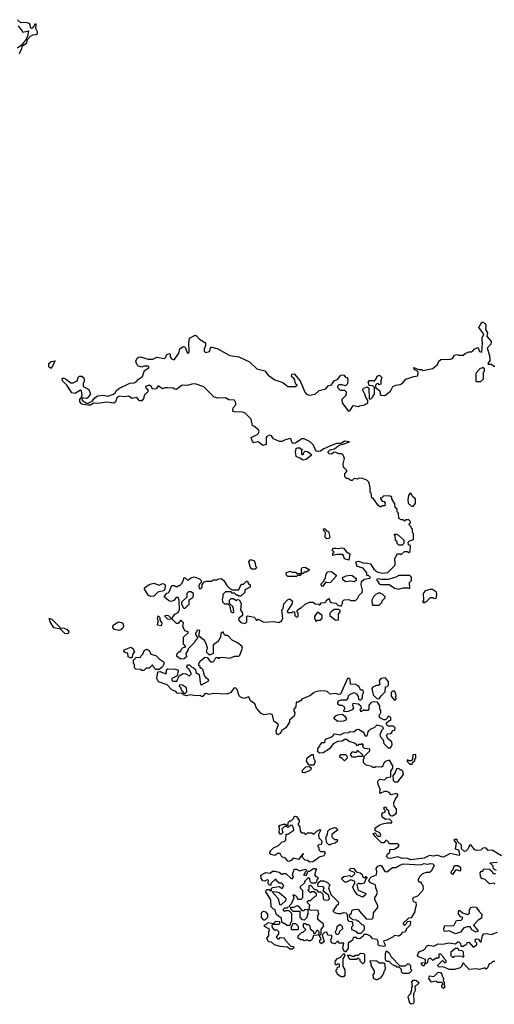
# Model space of a CAD drawing. Extents: x 2380107 to 2585170, y 384273 to 546161.
# Tile 92 of 256: x 2448116 to 2452470, y 477348 to 486378. Entities that reach past the tile are written whole.
import ezdxf

# ---------------------------------------------------------------- set-up
doc = ezdxf.new("R2010")
doc.units = 0

msp = doc.modelspace()

# ---------------------------------------------------------------- linework, layer by layer
at = {"layer": '0CON05XD'}
for points in [[(2448112.7, 486067.3), (2448136.4, 486113.6), (2448140.8, 486139.2), (2448182.5, 486165), (2448186.7, 486195), (2448214.3, 486225.7), (2448235, 486239.2), (2448265, 486242.5), (2448278.3, 486251.7), (2448280, 486265), (2448264.2, 486295.8), (2448267.5, 486335), (2448253.3, 486335), (2448238, 486305), (2448225, 486298), (2448216.2, 486305), (2448212.3, 486332.3), (2448205, 486341.2), (2448170.7, 486350.7), (2448125, 486350), (2448095, 486377.5)], [(2448102.5, 486322.5), (2448145, 486263.3), (2448196.7, 486275), (2448187.1, 486222.9), (2448169.2, 486190.8), (2448129.4, 486140.6), (2448096, 486115)], [(2451223, 481413), (2451275, 481393.3), (2451295, 481396.2), (2451335, 481387.5), (2451365, 481337.5), (2451395, 481313.3), (2451445, 481301.2), (2451491.7, 481308.3), (2451555, 481370), (2451560, 481385), (2451557.5, 481435), (2451581.7, 481478.3), (2451605, 481480), (2451615, 481472.5), (2451645, 481500), (2451675, 481500), (2451685, 481490), (2451698.3, 481501.7), (2451700, 481555), (2451681.7, 481561.7), (2451680, 481585), (2451691.7, 481598.3), (2451728.3, 481611.7), (2451730, 481665), (2451720, 481675), (2451720, 481705), (2451711.7, 481711.7), (2451708.3, 481728.3), (2451690, 481745), (2451691.7, 481758.3), (2451700, 481765), (2451698.3, 481778.3), (2451685, 481790), (2451655, 481790), (2451645, 481780), (2451635, 481790), (2451615, 481790), (2451593.3, 481803.3), (2451591.7, 481851.7), (2451580, 481865), (2451578.3, 481888.3), (2451560, 481905), (2451557, 481937), (2451530, 481985), (2451528.3, 481998.3), (2451515, 482007.5), (2451455, 482010), (2451438.3, 481991.7), (2451421.7, 481988.3), (2451441.7, 481961.7), (2451458.3, 481958.3), (2451470, 481945), (2451465, 481920), (2451445, 481920), (2451425, 481907.5), (2451405, 481922.5), (2451358.3, 481988.3), (2451345, 481990), (2451340, 482035), (2451330, 482045), (2451332.5, 482085), (2451326.4, 482116.4), (2451320, 482135), (2451300, 482155), (2451255, 482172.5), (2451225, 482170), (2451215, 482162.5), (2451185, 482170), (2451167, 482153), (2451155, 482152.5), (2451125, 482170), (2451115, 482170), (2451100, 482185), (2451098.3, 482211.7), (2451117.5, 482235), (2451117.5, 482245), (2451087.5, 482275), (2451083.3, 482305), (2451096.7, 482355), (2451082.5, 482385), (2451070, 482395), (2451045, 482397.5), (2451013, 482413), (2450995, 482410), (2450975, 482393.3), (2450955, 482396.2), (2450946.2, 482405), (2450946.2, 482415), (2450965, 482433.8), (2451005, 482443.3), (2451034.2, 482465.8), (2451055, 482480), (2451083.8, 482483.8), (2451140, 482505), (2451095, 482513.8), (2451065, 482490), (2451025, 482490), (2450982.7, 482477.3), (2450905, 482442.5), (2450875, 482421.2), (2450846.4, 482416.4), (2450833.9, 482423.9), (2450810, 482475), (2450780, 482505), (2450725, 482532.5), (2450705, 482532.5), (2450685, 482522.5), (2450647, 482493), (2450625, 482492.5), (2450613, 482503), (2450605, 482530), (2450595, 482537.5), (2450545, 482522.5), (2450521.7, 482508.3), (2450498.3, 482508.3), (2450445, 482532.5), (2450425, 482560), (2450405, 482567.5), (2450383.6, 482556.4), (2450377.5, 482545), (2450378.3, 482481.7), (2450345, 482472.5), (2450305, 482507.5), (2450265, 482497.5), (2450247.5, 482515), (2450240, 482545), (2450295, 482572.5), (2450307.5, 482585), (2450312.5, 482605), (2450306.4, 482616.4), (2450265, 482650), (2450250, 482655), (2450240, 482715), (2450185, 482770), (2450151.7, 482781.7), (2450095, 482777.5), (2450070, 482785), (2450073, 482817), (2450100, 482845), (2450097.5, 482865), (2450085, 482887.5), (2450035, 482890), (2450005, 482910), (2449935, 482906.7), (2449900, 482915), (2449805, 483010), (2449725, 483037.5), (2449695, 483036.7), (2449655, 483023.3), (2449605, 483027.5), (2449555, 482987.5), (2449538.3, 482988.3), (2449525, 483000), (2449471.7, 483001.7), (2449448.3, 483001.7), (2449425, 482992.5), (2449385, 483020), (2449368.3, 482991.7), (2449335, 482990), (2449325, 483010), (2449306.4, 483026.4), (2449270, 483015), (2449271.7, 483001.7), (2449290, 482985), (2449290, 482965), (2449261.7, 482938.3), (2449252.5, 482905), (2449235, 482882.5), (2449215, 482882.5), (2449191.7, 482911.7), (2449145, 482902.5), (2449116.2, 482926.2), (2449075, 482920), (2449034.3, 482925.7), (2449008.8, 482915), (2448996.1, 482873.9), (2448979.3, 482860.7), (2448915, 482868.8), (2448832.7, 482857.3), (2448795, 482860.8), (2448765, 482844), (2448745, 482842.5), (2448695, 482848), (2448682, 482855), (2448668.8, 482875), (2448667.5, 482895), (2448683.8, 482916.2), (2448689.2, 482935), (2448684, 482974), (2448675, 482978.8), (2448625, 482950.8), (2448595, 482956.2), (2448547.1, 483027.1), (2448508.8, 483065), (2448505, 483090), (2448525, 483088.8), (2448545, 483078.8), (2448585, 483048.8), (2448605, 483048.8), (2448642.5, 483065), (2448656.4, 483103.6), (2448665, 483110), (2448685, 483110), (2448705, 483092.5), (2448710, 483065), (2448698.8, 483045), (2448696.7, 483015), (2448750, 482985), (2448765.8, 482945), (2448735, 482907.5), (2448725, 482903.8), (2448690.7, 482909.3), (2448686.7, 482895), (2448692.5, 482885), (2448730, 482860), (2448745, 482861.2), (2448781.4, 482878.6), (2448807.9, 482912.1), (2448833.2, 482926.8), (2448884.2, 482935.8), (2448925, 482925.7), (2448976.9, 482943.1), (2448991.2, 482955), (2449000, 482975), (2449025.8, 482994.2), (2449125, 483043.8), (2449165, 483046), (2449183, 483057), (2449205, 483080.8), (2449241.2, 483105), (2449260.7, 483159.3), (2449300, 483185), (2449300, 483195), (2449291.7, 483201.7), (2449255, 483200), (2449235, 483190), (2449205, 483200), (2449190, 483215), (2449182.5, 483245), (2449193.3, 483275), (2449205, 483283.3), (2449225, 483286.2), (2449295, 483263.3), (2449336.1, 483263.9), (2449375, 483283.3), (2449445, 483270), (2449457, 483283), (2449462.5, 483305), (2449485, 483317.5), (2449495, 483310), (2449497.5, 483285), (2449507, 483267), (2449525, 483260), (2449535, 483262.5), (2449575, 483320), (2449585, 483360), (2449615, 483380), (2449628.3, 483378.3), (2449638.3, 483368.3), (2449653, 483323), (2449665, 483320), (2449670, 483335), (2449667.5, 483415), (2449673, 483457), (2449718.3, 483481.7), (2449735, 483482.5), (2449765, 483447.5), (2449820, 483415), (2449821.7, 483388.3), (2449807.5, 483355), (2449808.3, 483338.3), (2449820, 483325), (2449856.1, 483333.9), (2449870, 483375), (2449883, 483373), (2449935, 483358.8), (2450045, 483296.7), (2450125, 483286.7), (2450225, 483241.2), (2450290, 483175), (2450365, 483157.5), (2450395, 483118.8), (2450425, 483096.2), (2450457.5, 483075), (2450531.3, 483051.3), (2450575, 483014), (2450645, 483012.5), (2450660, 483025), (2450650, 483035), (2450632.5, 483085), (2450610, 483105), (2450611.7, 483128.3), (2450635, 483130), (2450687.5, 483065), (2450731.7, 482961.7), (2450747.5, 482945), (2450773.6, 482933.6), (2450825, 482943.3), (2450864, 482976), (2450925, 482992.5), (2450945, 483020), (2450975, 483030), (2451000, 483065), (2451035, 483080), (2451061.7, 483118.3), (2451085, 483120), (2451105, 483100), (2451116.4, 483096.4), (2451125, 483080), (2451121.7, 483038.3), (2451105, 483020), (2451075, 483030), (2451045, 483030), (2451031.7, 483018.3), (2451030, 483005), (2451055, 482980), (2451095, 482980), (2451110, 482965), (2451108.3, 482931.7), (2451072.5, 482895), (2451073.8, 482865), (2451125, 482792.5), (2451135, 482787.5), (2451147, 482793), (2451175, 482840), (2451225, 482830), (2451233, 482837), (2451280, 482845), (2451310, 482865), (2451310, 482885), (2451290, 482915), (2451282.5, 482945), (2451260, 482985), (2451273, 482997), (2451305, 483010), (2451318.3, 482998.3), (2451321.7, 482901.7), (2451338.3, 482901.7), (2451358.3, 482921.7), (2451360, 482935), (2451370, 482945), (2451370, 483005), (2451355, 483020), (2451321.7, 483021.7), (2451312.5, 483055), (2451325, 483070), (2451355, 483070), (2451368.3, 483061.7), (2451387, 483083), (2451395, 483110), (2451417, 483117), (2451437, 483097), (2451427.5, 483065), (2451430, 483035), (2451415, 483030), (2451405, 483040), (2451391.7, 483038.3), (2451380, 483025), (2451380, 483005), (2451420, 482975), (2451421.7, 482941.7), (2451433, 482933), (2451465, 482930), (2451518.3, 482971.7), (2451540, 483015), (2451565, 483027.5), (2451606.4, 483033.6), (2451625, 483042.5), (2451658.3, 483081.7), (2451733, 483107), (2451768.3, 483111.7), (2451770, 483145), (2451758.3, 483158.3), (2451735, 483170), (2451733, 483187), (2451775, 483170), (2451805, 483170), (2451815, 483160), (2451905, 483177.5), (2451950, 483215), (2451960, 483245), (2451978.3, 483261.7), (2452067, 483263), (2452085, 483270), (2452105, 483300), (2452125, 483307.5), (2452145, 483300), (2452185, 483300), (2452203, 483317), (2452235, 483332.5), (2452257, 483333), (2452276.4, 483343.6), (2452285, 483357.5), (2452315, 483370), (2452325, 483360), (2452334.1, 483334.1), (2452355, 483330), (2452361.4, 483415), (2452358, 483442), (2452359.2, 483460.8), (2452373.3, 483495), (2452328.8, 483555), (2452355, 483602.5), (2452365, 483603.3), (2452385, 483590), (2452392.5, 483575), (2452390, 483535), (2452407.5, 483505), (2452402.5, 483475), (2452440, 483425), (2452438.3, 483401.7), (2452403.3, 483365), (2452427, 483297), (2452430, 483265), (2452428.3, 483251.7), (2452410, 483225), (2452415, 483220), (2452445, 483220), (2452465, 483200), (2452475, 483200)], [(2448405, 483177.5), (2448384.2, 483195), (2448384, 483225), (2448405, 483243.3), (2448440, 483250), (2448405, 483177.5)], [(2452345, 483060), (2452370, 483085), (2452370, 483145), (2452380, 483155), (2452380, 483175), (2452365, 483190), (2452358.3, 483181.7), (2452341.7, 483178.3), (2452305, 483140), (2452300, 483125), (2452300, 483065), (2452305, 483060), (2452345, 483060)], [(2450715, 482337.5), (2450687, 482357), (2450650.7, 482370.7), (2450647.5, 482415), (2450653.6, 482446.4), (2450665, 482452.5), (2450685, 482450), (2450691.7, 482441.7), (2450708.3, 482438.3), (2450700, 482425), (2450700, 482395), (2450705, 482390), (2450715, 482390), (2450721.7, 482408.3), (2450735, 482420), (2450755, 482417.5), (2450787.5, 482395), (2450792.5, 482385), (2450745, 482344), (2450715, 482337.5)], [(2451725, 481912.5), (2451747, 481943), (2451747, 481983), (2451723.1, 482003.1), (2451705, 482036), (2451695, 482033.8), (2451684.2, 482015), (2451677.5, 481975), (2451680, 481945), (2451710, 481915), (2451725, 481912.5)], [(2450935, 481617.5), (2450922.5, 481625), (2450917.5, 481635), (2450920, 481675), (2450905, 481690), (2450901.7, 481708.3), (2450915, 481710), (2450931.7, 481691.7), (2450950, 481685), (2450960, 481635), (2450955, 481620), (2450935, 481617.5)], [(2451625, 481560), (2451595, 481560), (2451580, 481575), (2451578.3, 481588.3), (2451563, 481603), (2451560, 481645), (2451551.7, 481658.3), (2451571.7, 481658.3), (2451595, 481647.5), (2451640, 481605), (2451640, 481575), (2451625, 481560)], [(2451135, 481420), (2451095, 481432.5), (2451087.5, 481465), (2451075, 481473.3), (2451025, 481472.5), (2450990, 481465), (2450990, 481485), (2451000, 481495), (2450983, 481513), (2450985, 481520), (2450995, 481530), (2451015, 481532.5), (2451045, 481526.7), (2451065, 481533.3), (2451085, 481530), (2451115, 481497.5), (2451145, 481480), (2451135, 481420)], [(2451320, 479855), (2451335, 479872.5), (2451375, 479890), (2451395, 479910), (2451438.3, 479898.3), (2451448.3, 479888.3), (2451450, 479875), (2451435, 479860), (2451420, 479815), (2451425, 479800), (2451450, 479775), (2451455, 479740), (2451495, 479700), (2451518.3, 479701.7), (2451531.7, 479728.3), (2451530, 479755), (2451491.7, 479781.7), (2451480, 479815), (2451491.7, 479828.3), (2451517, 479833), (2451528.3, 479841.7), (2451535, 479860), (2451558.3, 479861.7), (2451560, 479885), (2451545, 479900), (2451495, 479900), (2451480, 479915), (2451481.7, 479928.3), (2451501.7, 479948.3), (2451520, 479955), (2451520, 479975), (2451507, 479987), (2451495, 479990), (2451490, 479975), (2451471.7, 479958.3), (2451455, 479957.5), (2451420, 479975), (2451412.5, 479995), (2451430, 480025), (2451430, 480045), (2451420, 480055), (2451420, 480085), (2451398.3, 480118.3), (2451365, 480122.5), (2451340, 480115), (2451318.3, 480091.7), (2451317.5, 480055), (2451308.3, 480041.7), (2451283, 480043), (2451275, 480050), (2451245, 480030), (2451240, 480055), (2451250, 480065), (2451248.3, 480078.3), (2451225, 480100), (2451173, 480107), (2451170, 480095), (2451177.5, 480065), (2451165, 480047.5), (2451125, 480032.5), (2451091.7, 480031.7), (2451090, 480045), (2451100, 480055), (2451097, 480077), (2451075, 480087.5), (2451048.3, 480088.3), (2451035, 480100), (2451033, 480117), (2451045, 480130), (2451065, 480140), (2451118.3, 480141.7), (2451130, 480155), (2451133, 480177), (2451147, 480193), (2451185, 480206.7), (2451206.4, 480196.4), (2451221.7, 480171.7), (2451225, 480150), (2451231.7, 480141.7), (2451245, 480140), (2451260, 480155), (2451260, 480185), (2451270, 480205), (2451268.3, 480228.3), (2451245, 480230), (2451225, 480270), (2451215, 480270), (2451201.7, 480281.7), (2451150, 480285), (2451147, 480327), (2451135, 480337.5), (2451122.5, 480335), (2451058.3, 480191.7), (2451045, 480190), (2451015, 480200), (2450965, 480192.5), (2450937, 480217), (2450920.7, 480220.7), (2450875, 480222.5), (2450830, 480215), (2450807, 480203), (2450785, 480180), (2450703, 480147), (2450695, 480130), (2450685, 480130), (2450675, 480120), (2450651.7, 480118.3), (2450650, 480075), (2450630, 480055), (2450630, 480035), (2450640, 480025), (2450635, 479990), (2450590, 479955), (2450590, 479935), (2450557.5, 479885), (2450520.7, 479859.3), (2450505, 479832.5), (2450485, 479820), (2450472.5, 479835), (2450470, 479855), (2450490, 479915), (2450447.5, 479945), (2450435, 480002.5), (2450415, 480011.2), (2450355, 480002.5), (2450330, 480015), (2450287.5, 480065), (2450273, 480103), (2450231.7, 480131.7), (2450218.3, 480168.3), (2450175, 480152.5), (2450140, 480165), (2450128.3, 480178.3), (2450110, 480235), (2450095, 480250), (2450081.7, 480248.3), (2450053, 480207), (2450015, 480192.5), (2449895, 480200), (2449855, 480190), (2449825, 480200), (2449813.6, 480196.4), (2449795, 480170), (2449785, 480170), (2449775, 480180), (2449725, 480177.5), (2449685, 480187.5), (2449645, 480177.5), (2449620, 480185), (2449605, 480200), (2449561.7, 480201.7), (2449548.3, 480218.3), (2449510.7, 480230.7), (2449468.3, 480278.3), (2449390, 480305), (2449372.5, 480335), (2449381.7, 480398.3), (2449405, 480400), (2449455, 480380), (2449461.7, 480388.3), (2449462.5, 480415), (2449475, 480423.3), (2449545, 480420.8), (2449563.3, 480415), (2449570, 480405), (2449559.7, 480360.3), (2449510, 480335), (2449511.7, 480321.7), (2449521.7, 480311.7), (2449558.3, 480311.7), (2449579.7, 480360.3), (2449615, 480382.5), (2449639.5, 480379.5), (2449675, 480360), (2449690, 480375), (2449690, 480385), (2449670, 480420), (2449655, 480430), (2449650, 480445), (2449655, 480460), (2449675, 480460), (2449691.7, 480441.7), (2449708.3, 480438.3), (2449728.3, 480418.3), (2449731.7, 480391.7), (2449763.3, 480373.3), (2449773.8, 480283.8), (2449785, 480277.5), (2449850, 480315), (2449847.5, 480325), (2449828.8, 480338.8), (2449810, 480365), (2449795, 480420), (2449785, 480430), (2449771.7, 480431.7), (2449770, 480445), (2449760, 480455), (2449760, 480475), (2449770, 480495), (2449815, 480532.5), (2449835, 480530), (2449865, 480490), (2449885, 480487.5), (2449898.3, 480491.7), (2449915, 480530), (2449935, 480530), (2449945, 480520), (2449952.5, 480527.5), (2449975, 480532.5), (2450045, 480522.5), (2450085, 480540), (2450125, 480540), (2450135, 480550), (2450160, 480615), (2450153.6, 480633.6), (2450113.6, 480663.6), (2450065, 480687.5), (2450025, 480730), (2450005, 480730), (2449990, 480745), (2449985, 480760), (2449975, 480760), (2449961.7, 480748.3), (2449957.5, 480715), (2449935, 480672.5), (2449890, 480645), (2449890, 480565), (2449867, 480553), (2449853, 480553), (2449828.3, 480578.3), (2449837.5, 480615), (2449827, 480657), (2449812.5, 480685), (2449760, 480725), (2449767, 480777), (2449745, 480780), (2449737, 480763), (2449728.3, 480751.7), (2449728.3, 480738.3), (2449750, 480705), (2449725, 480680), (2449720, 480665), (2449661.7, 480608.3), (2449658.3, 480591.7), (2449640, 480565), (2449646.4, 480533.6), (2449625, 480516.7), (2449595, 480512.5), (2449562.5, 480535), (2449557.5, 480545), (2449560, 480565), (2449575, 480580), (2449588.3, 480581.7), (2449601.7, 480608.3), (2449615, 480620), (2449640, 480625), (2449620, 480655), (2449620, 480715), (2449660, 480755), (2449660, 480765), (2449635, 480772.5), (2449623.3, 480785), (2449612.5, 480815), (2449617.5, 480847.5), (2449595, 480870), (2449568.3, 480841.7), (2449555, 480840), (2449518.3, 480878.3), (2449475, 480880), (2449450, 480905), (2449450, 480915), (2449475, 480917.5), (2449501.7, 480891.7), (2449515, 480890), (2449540, 480925), (2449568.3, 480941.7), (2449581.7, 480968.3), (2449580, 481055), (2449568.3, 481078.3), (2449551.7, 481078.3), (2449529.3, 481050.7), (2449505, 481043.3), (2449485, 481047.5), (2449440, 481085), (2449465, 481120), (2449478.3, 481121.7), (2449488.3, 481131.7), (2449511.7, 481188.3), (2449535, 481190), (2449545, 481180), (2449565, 481180), (2449575, 481190), (2449585, 481190), (2449610, 481215), (2449610, 481225), (2449620, 481235), (2449621.7, 481258.3), (2449635, 481260), (2449651.7, 481241.7), (2449665, 481240), (2449685, 481260), (2449715, 481267.5), (2449765, 481250), (2449780, 481235), (2449780, 481215), (2449765, 481200), (2449760, 481185), (2449761.7, 481161.7), (2449775, 481160), (2449790, 481175), (2449790, 481195), (2449805, 481220), (2449825, 481227.5), (2449875, 481230), (2449895, 481240), (2449925, 481240), (2449933, 481247), (2449965, 481252.5), (2449990, 481235), (2450015, 481190), (2450045, 481160), (2450065, 481150), (2450125, 481150), (2450140, 481185), (2450155, 481200), (2450168.3, 481201.7), (2450195, 481230), (2450205, 481230), (2450211.7, 481211.7), (2450230, 481195), (2450230, 481175), (2450181.7, 481148.3), (2450180, 481125), (2450145, 481090), (2450125, 481090), (2450115, 481100), (2450105, 481100), (2450085, 481120), (2450065, 481120), (2450055, 481130), (2450005, 481130), (2449980, 481105), (2449980, 481075), (2449972.5, 481065), (2449975, 481040), (2449995, 481020), (2450025, 481020), (2450040, 481005), (2450051.7, 480951.7), (2450061.7, 480941.7), (2450075, 480940), (2450080, 480945), (2450077, 480977), (2450070, 480995), (2450040, 481025), (2450040, 481055), (2450055, 481070), (2450075, 481070), (2450105, 481052.5), (2450115, 481060), (2450128.3, 481058.3), (2450147.5, 481025), (2450142.5, 480965), (2450160, 480935), (2450160, 480915), (2450125, 480890), (2450123, 480873), (2450145, 480850), (2450185, 480840), (2450200, 480855), (2450200, 480905), (2450205, 480910), (2450267, 480897), (2450280, 480885), (2450285, 480870), (2450295, 480870), (2450305, 480880), (2450357, 480853), (2450445, 480860), (2450495, 480850), (2450505, 480860), (2450515, 480860), (2450530, 480885), (2450520, 480965), (2450531.7, 480978.3), (2450538.3, 481021.7), (2450573.6, 481056.4), (2450595, 481067.5), (2450617.5, 481045), (2450611.7, 481018.3), (2450570, 480955), (2450570, 480945), (2450575, 480940), (2450615, 480940), (2450625, 480950), (2450638.3, 480948.3), (2450640, 480915), (2450655, 480900), (2450670, 480905), (2450670, 480935), (2450660, 480945), (2450661.7, 480958.3), (2450685, 480980), (2450695, 480980), (2450735, 481017.5), (2450773.6, 481036.4), (2450807, 481037), (2450825, 481020), (2450857, 481017), (2450865, 481010), (2450885, 481030), (2450918.3, 481031.7), (2450928.3, 481041.7), (2450930, 481055), (2450955, 481070), (2450960, 481045), (2450971.7, 481031.7), (2451017, 481027), (2451035, 481010), (2451065, 481000), (2451077, 481023), (2451078.3, 481041.7), (2451093, 481057), (2451135, 481060), (2451155, 481050), (2451195, 481050), (2451215, 481070), (2451230.7, 481099.3), (2451257.5, 481125), (2451260, 481145), (2451247.5, 481195), (2451253, 481227), (2451275, 481247.5), (2451330, 481255), (2451330, 481265), (2451315, 481280), (2451301.7, 481281.7), (2451300, 481305), (2451267.7, 481347.7), (2451211.7, 481361.7), (2451200, 481405), (2451223, 481413)], [(2450275, 481340), (2450245, 481340), (2450233, 481353), (2450217.5, 481405), (2450233, 481427), (2450265, 481417.5), (2450277, 481397), (2450280, 481365), (2450290, 481355), (2450275, 481340)], [(2450715, 481300), (2450700, 481300), (2450700, 481345), (2450710, 481355), (2450736.2, 481356.2), (2450770, 481335), (2450765, 481320), (2450755, 481320), (2450745, 481310), (2450725, 481310), (2450715, 481300)], [(2450655, 481270), (2450575, 481270), (2450563, 481283), (2450560, 481305), (2450595, 481320), (2450615, 481310), (2450645, 481310), (2450655, 481300), (2450700, 481300), (2450688.3, 481281.7), (2450665, 481280), (2450655, 481270)], [(2450895, 481180), (2450880, 481195), (2450880, 481205), (2450908.3, 481231.7), (2450910, 481245), (2450920, 481255), (2450923, 481287), (2450940, 481315), (2450975, 481317.5), (2451020, 481285), (2451020, 481275), (2450967.5, 481215), (2450945, 481212.5), (2450925, 481220), (2450895, 481180)], [(2451185, 481222.5), (2451155, 481227.5), (2451105, 481222.5), (2451080, 481245), (2451078.3, 481261.7), (2451111.7, 481278.3), (2451145, 481283.8), (2451165, 481280), (2451201.7, 481251.7), (2451202.5, 481235), (2451185, 481222.5)], [(2451595, 481156.7), (2451635, 481167.5), (2451675, 481167.5), (2451695, 481160), (2451692.5, 481215), (2451710, 481235), (2451710, 481265), (2451695, 481280), (2451595, 481280), (2451565, 481263.8), (2451495, 481242.5), (2451435, 481243.3), (2451405, 481250), (2451390, 481245), (2451412.5, 481205), (2451425, 481197.5), (2451505, 481196.7), (2451554.1, 481164.1), (2451595, 481156.7)], [(2449315, 481087.5), (2449296.7, 481096.7), (2449260, 481155), (2449261.7, 481168.3), (2449303, 481197), (2449345, 481210), (2449395, 481193.3), (2449425, 481207.5), (2449445, 481200), (2449450, 481195), (2449448.3, 481151.7), (2449435, 481140), (2449383, 481127), (2449345, 481092.5), (2449315, 481087.5)], [(2449635, 480980), (2449671.7, 481018.3), (2449671.7, 481058.3), (2449707, 481083), (2449710, 481115), (2449685, 481130), (2449665, 481130), (2449650, 481115), (2449648.3, 481081.7), (2449600, 481035), (2449600, 481015), (2449610, 481005), (2449611.7, 480991.7), (2449621.7, 480981.7), (2449635, 480980)], [(2451415, 481010), (2451438.3, 481031.7), (2451441.7, 481048.3), (2451470, 481075), (2451470, 481085), (2451445, 481110), (2451431.7, 481111.7), (2451425, 481120), (2451405, 481120), (2451383.6, 481106.4), (2451362.5, 481085), (2451347.5, 481055), (2451348.3, 481018.3), (2451355, 481010), (2451415, 481010)], [(2451825, 481030), (2451831.7, 481038.3), (2451845, 481040), (2451885, 481080), (2451905, 481080), (2451915, 481070), (2451936.4, 481073.6), (2451942.5, 481105), (2451938.3, 481128.3), (2451903, 481153), (2451877, 481153), (2451835, 481140), (2451817.5, 481115), (2451820, 481055), (2451812.5, 481042.5), (2451825, 481030)], [(2449415, 480820), (2449380, 480825), (2449383, 480847), (2449390, 480855), (2449380, 480885), (2449385, 480910), (2449400, 480895), (2449400, 480875), (2449420, 480845), (2449415, 480820)], [(2450835, 480860), (2450845, 480870), (2450875, 480870), (2450891.7, 480888.3), (2450890, 480915), (2450855, 480940), (2450845, 480940), (2450820, 480905), (2450820, 480885), (2450835, 480860)], [(2451035, 480870), (2451040, 480875), (2451040, 480925), (2451060, 480955), (2451045, 480970), (2451005, 480967.5), (2450980, 480955), (2450960, 480935), (2450962.5, 480915), (2451010, 480875), (2451035, 480870)], [(2448554.1, 480745.9), (2448528.7, 480748.7), (2448489.5, 480789.5), (2448429.5, 480799.5), (2448395, 480856.7), (2448387.5, 480885), (2448395, 480887.5), (2448415, 480877.1), (2448491.2, 480801.2), (2448525, 480797.1), (2448552, 480785), (2448566, 480765), (2448565, 480752.5), (2448554.1, 480745.9)], [(2449025, 480777.5), (2448985, 480785.8), (2448969.2, 480805), (2448974, 480825), (2449015, 480853.8), (2449026.1, 480856.1), (2449055, 480846.7), (2449063.9, 480833.9), (2449066.7, 480813.3), (2449061.2, 480798.8), (2449045, 480783.3), (2449025, 480777.5)], [(2449135, 480522.5), (2449110, 480535), (2449108.3, 480568.3), (2449085, 480570), (2449070, 480585), (2449075, 480600), (2449135, 480622.5), (2449155, 480612.5), (2449167.5, 480585), (2449150, 480555), (2449148.3, 480531.7), (2449135, 480522.5)], [(2449255, 480410), (2449235, 480410), (2449225, 480420), (2449181.7, 480421.7), (2449170, 480435), (2449170, 480465), (2449160, 480475), (2449160, 480505), (2449185, 480530), (2449228.3, 480531.7), (2449230, 480545), (2449245, 480560), (2449260, 480595), (2449285, 480605.8), (2449303.2, 480593.2), (2449317.7, 480557.7), (2449366.1, 480546.1), (2449396.7, 480515), (2449431.7, 480491.7), (2449437.5, 480485), (2449437, 480467), (2449426.4, 480443.6), (2449395, 480420), (2449365, 480420), (2449340, 480445), (2449335, 480460), (2449305, 480430), (2449275, 480430), (2449255, 480410)], [(2449635, 480200), (2449650, 480215), (2449645, 480250), (2449610, 480275), (2449581.7, 480278.3), (2449580, 480265), (2449588.3, 480258.3), (2449601.7, 480221.7), (2449621.7, 480201.7), (2449635, 480200)], [(2451415, 480150), (2451431.7, 480178.3), (2451470, 480215), (2451471.7, 480258.3), (2451488.3, 480261.7), (2451500, 480275), (2451500, 480305), (2451471.7, 480341.7), (2451430, 480335), (2451412.5, 480315), (2451418.3, 480281.7), (2451407, 480273), (2451385, 480272.5), (2451355, 480257.5), (2451347.5, 480245), (2451360, 480185), (2451391.7, 480151.7), (2451415, 480150)], [(2451565, 480140), (2451570, 480155), (2451560, 480165), (2451570, 480175), (2451567, 480197), (2451555, 480220), (2451535, 480220), (2451523, 480207), (2451523, 480173), (2451551.7, 480141.7), (2451565, 480140)], [(2451035, 479942.5), (2451000, 479965), (2451000, 479975), (2451015, 479992.5), (2451035, 480002.5), (2451075, 480010), (2451099.3, 479989.3), (2451112.5, 479965), (2451106.4, 479953.6), (2451085, 479943.3), (2451035, 479942.5)], [(2452535, 478711.2), (2452451.7, 478761.7), (2452415, 478760), (2452395, 478780), (2452385, 478782.5), (2452365, 478780), (2452345, 478762.5), (2452308.3, 478758.3), (2452290, 478765), (2452255, 478810), (2452241.7, 478808.3), (2452230, 478775), (2452208.3, 478751.7), (2452195, 478750), (2452170, 478775), (2452168.3, 478808.3), (2452131.7, 478841.7), (2452128.3, 478858.3), (2452105, 478860), (2452100, 478855), (2452120, 478825), (2452110, 478775), (2452140, 478765), (2452150, 478725), (2452146.4, 478713.6), (2452065, 478730), (2452005, 478698.8), (2451985, 478700), (2451945, 478716.7), (2451913, 478707), (2451875, 478712.5), (2451825, 478690), (2451705, 478674), (2451668.3, 478688.3), (2451625, 478684), (2451585, 478700), (2451515, 478686.7), (2451495, 478690), (2451480, 478705), (2451490, 478725), (2451510, 478745), (2451511.7, 478768.3), (2451555, 478770), (2451588.3, 478791.7), (2451598.3, 478808.3), (2451585, 478820), (2451505, 478820), (2451500, 478835), (2451485, 478850), (2451475, 478850), (2451455, 478830), (2451435, 478830), (2451375, 478890), (2451360, 478915), (2451375, 478920), (2451401.7, 478891.7), (2451425, 478890), (2451430, 478895), (2451419.3, 478919.3), (2451380, 478940), (2451372.5, 478955), (2451377.5, 478965), (2451415, 478992.5), (2451445, 479002.5), (2451485, 479012.5), (2451528.3, 479011.7), (2451530, 479025), (2451507.5, 479047.5), (2451475, 479042.5), (2451442.5, 479065), (2451438.3, 479091.7), (2451451.7, 479108.3), (2451468.3, 479111.7), (2451470, 479125), (2451460, 479135), (2451460, 479155), (2451475, 479160), (2451481.7, 479141.7), (2451500, 479125), (2451500, 479105), (2451515, 479080), (2451535, 479077.5), (2451566.4, 479093.6), (2451572.5, 479105), (2451571.7, 479141.7), (2451552.5, 479165), (2451547.5, 479195), (2451560, 479225), (2451587.5, 479265), (2451575, 479280), (2451525, 479270), (2451505, 479290), (2451485, 479300), (2451465, 479300), (2451431.7, 479288.3), (2451425, 479280), (2451420, 479285), (2451421.7, 479321.7), (2451403, 479363), (2451400, 479395), (2451418.3, 479411.7), (2451461.7, 479408.3), (2451485, 479427.5), (2451520, 479435), (2451520, 479485), (2451540, 479515), (2451540, 479535), (2451508.3, 479588.3), (2451470, 479575), (2451453, 479557), (2451447, 479533), (2451435, 479522.5), (2451382.5, 479527.5), (2451375, 479520), (2451355, 479520), (2451345, 479530), (2451295, 479540), (2451270, 479565), (2451270, 479595), (2451280, 479605), (2451270, 479615), (2451328.3, 479671.7), (2451328.3, 479688.3), (2451280, 479695), (2451261.7, 479711.7), (2451270, 479725), (2451255, 479740), (2451248.3, 479731.7), (2451225, 479730), (2451215, 479720), (2451195, 479740), (2451138.3, 479758.3), (2451115, 479777.5), (2451095, 479777.5), (2451075, 479760), (2451033, 479757), (2450991.7, 479738.3), (2450959.3, 479690.7), (2450900, 479655), (2450865, 479652.5), (2450850, 479665), (2450850, 479695), (2450870, 479715), (2450871.7, 479728.3), (2450891.7, 479748.3), (2450915, 479750), (2450921.7, 479778.3), (2450986.4, 479803.6), (2451005, 479830), (2451055, 479820), (2451093, 479837), (2451135, 479840), (2451145, 479850), (2451181.7, 479848.3), (2451205, 479867.5), (2451225, 479872.5), (2451259.3, 479849.3), (2451280, 479825), (2451281.7, 479811.7), (2451305, 479810), (2451313, 479847), (2451320, 479855)], [(2450815, 479540), (2450771.7, 479541.7), (2450747, 479577), (2450751.7, 479608.3), (2450795, 479640), (2450808.3, 479638.3), (2450810, 479605), (2450827.5, 479575), (2450815, 479540)], [(2451095, 479580), (2451068.3, 479608.3), (2451055, 479610), (2451052.5, 479625), (2451061.7, 479638.3), (2451105, 479640), (2451118.3, 479628.3), (2451120, 479605), (2451095, 479580)], [(2451195, 479613.3), (2451170, 479615), (2451153, 479633), (2451152.5, 479645), (2451173, 479667), (2451185, 479660), (2451208.3, 479661.7), (2451215, 479680), (2451260, 479635), (2451260, 479625), (2451255, 479620), (2451218.3, 479621.7), (2451195, 479613.3)], [(2451715, 479550), (2451721.7, 479568.3), (2451740, 479585), (2451741.7, 479598.3), (2451750, 479605), (2451750, 479635), (2451745, 479640), (2451722.5, 479635), (2451720, 479595), (2451708.3, 479581.7), (2451685, 479580), (2451675, 479590), (2451670, 479585), (2451670, 479575), (2451695, 479550), (2451715, 479550)], [(2450725, 479472.5), (2450710, 479475), (2450710, 479495), (2450740, 479525), (2450775, 479530), (2450788.3, 479518.3), (2450787, 479503), (2450775, 479490), (2450725, 479472.5)], [(2451585, 479390), (2451637.5, 479455), (2451630, 479485), (2451618.3, 479498.3), (2451605, 479500), (2451595, 479510), (2451571.7, 479508.3), (2451560, 479475), (2451540, 479445), (2451541.7, 479401.7), (2451555, 479390), (2451585, 479390)], [(2450775, 478652), (2450755, 478667.5), (2450735, 478670), (2450710, 478695), (2450710, 478720), (2450720, 478725), (2450715, 478730), (2450675, 478677.5), (2450625, 478687.5), (2450605, 478667.5), (2450585, 478657.5), (2450575, 478660), (2450555, 478690), (2450521.7, 478701.7), (2450505, 478730), (2450485, 478730), (2450455, 478712.5), (2450420.7, 478720.7), (2450410, 478735), (2450410, 478745), (2450420.7, 478759.3), (2450445, 478782.5), (2450490, 478805), (2450523, 478837), (2450545, 478840), (2450557.5, 478855), (2450561.7, 478908.3), (2450575, 478910), (2450630, 478945), (2450627, 478967), (2450615, 478990), (2450601.7, 478988.3), (2450575, 478970), (2450565, 478980), (2450545, 478980), (2450520, 478955), (2450530, 478925), (2450515, 478910), (2450505, 478910), (2450497.5, 478925), (2450500, 478965), (2450492.5, 478975), (2450505, 478990), (2450535, 479000), (2450555, 479000), (2450565, 478990), (2450578.3, 478991.7), (2450580, 479015), (2450595, 479030), (2450605, 479030), (2450630, 479055), (2450635, 479070), (2450645, 479072.5), (2450658.3, 479068.3), (2450680, 479035), (2450680, 479015), (2450670, 479005), (2450670, 478995), (2450687, 478977), (2450690, 478935), (2450701.7, 478921.7), (2450725, 478920), (2450735, 478910), (2450745, 478910), (2450755, 478920), (2450795, 478920), (2450815, 478910), (2450845, 478940), (2450858.3, 478941.7), (2450865, 478950), (2450878.3, 478948.3), (2450857.5, 478905), (2450860, 478875), (2450885, 478850), (2450887.5, 478835), (2450880, 478815), (2450851.7, 478808.3), (2450850, 478795), (2450860, 478785), (2450860, 478765), (2450875, 478750), (2450905, 478750), (2450917, 478733), (2450905, 478710), (2450863, 478697), (2450840, 478675), (2450805, 478654.2), (2450775, 478652)], [(2450965, 478810), (2450951.7, 478811.7), (2450935, 478830), (2450923, 478877), (2450940, 478905), (2450942.5, 478935), (2450960, 478955), (2451005, 478970), (2451017, 478967), (2451030, 478955), (2451030, 478945), (2450980, 478905), (2450980, 478885), (2451005, 478860), (2451028.3, 478858.3), (2451030, 478845), (2451010, 478825), (2450973, 478817), (2450965, 478810)], [(2451105, 477830), (2451095, 477830), (2451081.7, 477861.7), (2451088.3, 477908.3), (2451045, 477910), (2451035, 477930), (2451007, 477903), (2450975, 477912.5), (2450970, 477945), (2450980, 477955), (2450980, 477975), (2450975, 477980), (2450941.7, 477981.7), (2450935, 478010), (2450911.7, 478008.3), (2450890, 477985), (2450910, 477925), (2450885, 477902.5), (2450870, 477915), (2450870, 477935), (2450880, 477945), (2450878.3, 477958.3), (2450870, 477965), (2450870, 477985), (2450880, 477995), (2450880, 478035), (2450907, 478067), (2450900, 478085), (2450850, 478125), (2450850, 478165), (2450860, 478175), (2450855, 478210), (2450781.7, 478211.7), (2450770, 478225), (2450777.5, 478257.5), (2450750, 478285), (2450765, 478300), (2450785, 478300), (2450825, 478340), (2450838.3, 478341.7), (2450840, 478365), (2450815, 478380), (2450795, 478380), (2450785, 478370), (2450760, 478395), (2450770, 478405), (2450771.7, 478438.3), (2450785, 478440), (2450821.7, 478401.7), (2450835, 478400), (2450855, 478380), (2450875, 478380), (2450898.3, 478358.3), (2450900, 478315), (2450910, 478305), (2450947, 478303), (2450957.5, 478315), (2450948.3, 478348.3), (2450900, 478385), (2450910, 478415), (2450897, 478427), (2450855, 478430), (2450850, 478435), (2450851.7, 478458.3), (2450875, 478480), (2450905, 478480), (2450940, 478465), (2450960, 478445), (2450950, 478415), (2450970, 478355), (2451040, 478285), (2451038.3, 478261.7), (2451020, 478255), (2451020, 478245), (2451000, 478225), (2451000, 478215), (2450990, 478205), (2451005, 478190), (2451035, 478180), (2451065, 478180), (2451085, 478190), (2451108.3, 478188.3), (2451120, 478175), (2451121.7, 478121.7), (2451135, 478110), (2451158.3, 478108.3), (2451170, 478095), (2451171.7, 478068.3), (2451160, 478055), (2451160, 478035), (2451198.3, 478018.3), (2451215, 478000), (2451248.3, 478001.7), (2451280, 478035), (2451280, 478055), (2451275, 478070), (2451255, 478080), (2451225, 478110), (2451215, 478110), (2451205, 478120), (2451171.7, 478121.7), (2451141.7, 478151.7), (2451141.7, 478168.3), (2451160, 478185), (2451161.7, 478208.3), (2451183, 478217), (2451215, 478220), (2451230, 478215), (2451230, 478205), (2451293, 478133), (2451345, 478130), (2451358.3, 478141.7), (2451363, 478187), (2451402.5, 478235), (2451402.5, 478255), (2451372.5, 478305), (2451373, 478327), (2451387, 478343), (2451397.5, 478375), (2451382.5, 478415), (2451380, 478445), (2451335, 478462.5), (2451320, 478485), (2451330, 478505), (2451343.8, 478516.2), (2451390, 478535), (2451392.5, 478565), (2451386.7, 478595), (2451402.5, 478615), (2451425, 478623.8), (2451435, 478618.8), (2451465, 478567.5), (2451485, 478562.5), (2451535, 478602.5), (2451565, 478602.5), (2451602.5, 478625), (2451635, 478636), (2451795, 478627.5), (2451825, 478638.8), (2451855, 478632), (2451885, 478640), (2451905, 478636.2), (2451916.7, 478625), (2451916.4, 478613.6), (2451889.3, 478570.7), (2451875, 478557.5), (2451843.6, 478556.4), (2451810, 478545), (2451780, 478515), (2451778.3, 478501.7), (2451770, 478495), (2451771.7, 478481.7), (2451781.7, 478471.7), (2451795, 478470), (2451800, 478455), (2451815, 478440), (2451816.7, 478405), (2451807.5, 478385), (2451765, 478340), (2451731.7, 478328.3), (2451720, 478315), (2451725, 478290), (2451750, 478285), (2451752.5, 478255), (2451740, 478215), (2451740, 478195), (2451708.3, 478141.7), (2451681.7, 478138.3), (2451631.7, 478088.3), (2451645, 478070), (2451668.3, 478091.7), (2451671.7, 478108.3), (2451695, 478110), (2451700, 478105), (2451697.5, 478075), (2451661.7, 478038.3), (2451660, 478025), (2451645, 478010), (2451621.7, 478008.3), (2451618.3, 477991.7), (2451595, 477972.5), (2451555, 477980), (2451543.3, 477966.7), (2451485, 477937.5), (2451455, 477930), (2451453, 477923), (2451467.5, 477895), (2451465, 477880), (2451455, 477877.5), (2451412.5, 477885), (2451403.8, 477895), (2451403.8, 477925), (2451395, 477942.5), (2451355, 477947.5), (2451333, 477973), (2451305, 477990), (2451271.7, 477988.3), (2451268.3, 477971.7), (2451235, 477950), (2451213, 477953), (2451205, 477960), (2451175, 477960), (2451170, 477935), (2451130, 477910), (2451128.8, 477861.2), (2451105, 477830)], [(2452490, 478575), (2452461.7, 478591.7), (2452460, 478615), (2452430, 478645), (2452495, 478653.3)], [(2450595, 478070), (2450565, 478070), (2450545, 478090), (2450535, 478090), (2450521.7, 478101.7), (2450518.3, 478138.3), (2450481.7, 478161.7), (2450470, 478175), (2450460, 478215), (2450445, 478220), (2450421.7, 478241.7), (2450420, 478305), (2450370, 478385), (2450385, 478400), (2450405, 478400), (2450415, 478390), (2450428.3, 478391.7), (2450420, 478405), (2450435, 478420), (2450497.5, 478427.5), (2450525, 478410), (2450538.3, 478438.3), (2450518.3, 478458.3), (2450495, 478460), (2450471.7, 478481.7), (2450465, 478500), (2450420, 478455), (2450418.3, 478441.7), (2450405, 478440), (2450392.5, 478465), (2450400, 478485), (2450385, 478490), (2450365, 478477.5), (2450345, 478480), (2450330, 478505), (2450328.3, 478531.7), (2450373.3, 478556.7), (2450415, 478550), (2450435, 478570), (2450455, 478570), (2450495, 478560), (2450525, 478540), (2450532.5, 478547.5), (2450557, 478547), (2450603.6, 478503.6), (2450615, 478500), (2450627.5, 478515), (2450620, 478535), (2450635, 478588.8), (2450655, 478588.8), (2450685, 478572.5), (2450737, 478587), (2450750, 478575), (2450731.7, 478558.3), (2450728.3, 478541.7), (2450720, 478535), (2450745, 478530), (2450761.7, 478568.3), (2450775, 478570), (2450810, 478595), (2450830, 478595), (2450836.4, 478583.6), (2450820, 478535), (2450831.7, 478521.7), (2450850, 478515), (2450850, 478495), (2450841.7, 478488.3), (2450838.3, 478471.7), (2450825, 478460), (2450795, 478460), (2450780, 478475), (2450778.3, 478498.3), (2450761.7, 478508.3), (2450730, 478475), (2450728.3, 478461.7), (2450690, 478425), (2450690, 478415), (2450710, 478395), (2450710, 478325), (2450695, 478310), (2450675, 478310), (2450660, 478325), (2450658.3, 478338.3), (2450641.7, 478341.7), (2450635, 478350), (2450621.7, 478348.3), (2450630, 478325), (2450608.3, 478271.7), (2450590, 478255), (2450588.3, 478241.7), (2450575, 478240), (2450565, 478230), (2450545, 478230), (2450530, 478215), (2450545, 478200), (2450555, 478210), (2450585, 478210), (2450610, 478185), (2450610, 478105), (2450600, 478095), (2450595, 478070)], [(2451265, 478330), (2451213.6, 478353.6), (2451183, 478393), (2451173, 478423), (2451180, 478445), (2451190, 478455), (2451190, 478475), (2451155, 478490), (2451115, 478467.5), (2451098.3, 478468.3), (2451073, 478493), (2451070, 478505), (2451088.3, 478521.7), (2451145, 478530), (2451155, 478520), (2451165, 478520), (2451190, 478545), (2451188.3, 478558.3), (2451140, 478575), (2451140, 478585), (2451155, 478597.5), (2451180, 478595), (2451201.7, 478561.7), (2451240, 478555), (2451258.3, 478538.3), (2451261.7, 478521.7), (2451275, 478510), (2451288.3, 478511.7), (2451295, 478520), (2451300, 478515), (2451300, 478505), (2451291.7, 478498.3), (2451275, 478460), (2451255, 478452.5), (2451232.5, 478452.5), (2451225, 478460), (2451210, 478445), (2451220, 478395), (2451290, 478365), (2451288.3, 478351.7), (2451265, 478330)], [(2452085, 478540), (2452070, 478555), (2452078.3, 478561.7), (2452080, 478575), (2452088.3, 478581.7), (2452105, 478620), (2452135, 478622.5), (2452160, 478605), (2452160, 478575), (2452155, 478570), (2452135, 478577.5), (2452113, 478577), (2452085, 478540)], [(2452475, 478450), (2452465, 478460), (2452425, 478452.5), (2452385, 478492.5), (2452351.7, 478501.7), (2452343, 478523), (2452340, 478555), (2452351.7, 478568.3), (2452365, 478570), (2452375, 478590), (2452427, 478587), (2452448.3, 478568.3), (2452458.3, 478548.3), (2452481.7, 478548.3)], [(2450515, 478260), (2450558.3, 478301.7), (2450560, 478315), (2450495, 478370), (2450475, 478377.5), (2450431.7, 478378.3), (2450488.3, 478318.3), (2450500, 478265), (2450515, 478260)], [(2450365, 478120), (2450355, 478120), (2450333.3, 478145), (2450333.6, 478186.4), (2450348.3, 478201.7), (2450370, 478195), (2450390, 478175), (2450390, 478145), (2450365, 478120)], [(2450725, 478120), (2450711.7, 478121.7), (2450688.3, 478148.3), (2450688.3, 478198.3), (2450625, 478200), (2450601.7, 478221.7), (2450601.7, 478238.3), (2450635, 478240), (2450655, 478252.5), (2450671.7, 478251.7), (2450705, 478210), (2450725, 478210), (2450735, 478220), (2450758.3, 478218.3), (2450760, 478175), (2450753, 478167), (2450750, 478145), (2450725, 478120)], [(2452115, 477993.3), (2452055, 478023.3), (2452025, 478016.7), (2452010, 478020), (2452007, 478043), (2452015, 478070), (2452075, 478067.5), (2452095, 478072.5), (2452105, 478080), (2452121.7, 478118.3), (2452165, 478120), (2452178.3, 478131.7), (2452180, 478145), (2452161.7, 478151.7), (2452140, 478175), (2452140, 478205), (2452145, 478210), (2452155, 478210), (2452177.5, 478187.5), (2452225, 478172.5), (2452242.5, 478185), (2452243.3, 478215), (2452254.1, 478235.9), (2452277, 478243), (2452305, 478240), (2452330.7, 478200.7), (2452356.7, 478175), (2452353, 478137), (2452320.7, 478119.3), (2452280, 478075), (2452320, 478025), (2452320, 478015), (2452305, 478010), (2452290, 478015), (2452265, 478030), (2452248.3, 478058.3), (2452225, 478060), (2452191.7, 478048.3), (2452160.7, 478009.3), (2452115, 477993.3)], [(2450595, 477852.5), (2450571.7, 477871.7), (2450505, 477877.5), (2450453, 477893), (2450427, 477917), (2450402.5, 477922.5), (2450391.7, 477931.7), (2450382.5, 477955), (2450400, 477975), (2450400, 478015), (2450410, 478035), (2450361.7, 478061.7), (2450361.7, 478078.3), (2450378.3, 478081.7), (2450395, 478100), (2450445, 478090), (2450465, 478110), (2450498.3, 478108.3), (2450500, 478085), (2450495, 478080), (2450435, 478080), (2450430, 478075), (2450431.7, 478051.7), (2450451.7, 478031.7), (2450475, 478030), (2450490, 478015), (2450490, 477995), (2450470, 477965), (2450485, 477950), (2450495, 477950), (2450505, 477960), (2450538.3, 477958.3), (2450548.3, 477948.3), (2450550, 477935), (2450601.7, 477881.7), (2450628.3, 477878.3), (2450630, 477865), (2450615, 477853.3), (2450595, 477852.5)], [(2450665, 478030), (2450615, 478030), (2450610, 478035), (2450610, 478065), (2450618.3, 478071.7), (2450621.7, 478088.3), (2450645, 478090), (2450670, 478065), (2450670, 478035), (2450665, 478030)], [(2450785, 477930), (2450765, 477930), (2450755, 477940), (2450725, 477930), (2450715, 477940), (2450695, 477940), (2450670, 477955), (2450670, 477975), (2450681.7, 477988.3), (2450701.7, 478008.3), (2450718.3, 478011.7), (2450740, 478035), (2450720, 478055), (2450720, 478085), (2450725, 478090), (2450738.3, 478088.3), (2450745, 478080), (2450765, 478080), (2450778.3, 478068.3), (2450781.7, 478041.7), (2450808.3, 478018.3), (2450811.7, 478001.7), (2450828.3, 478001.7), (2450845, 478030), (2450860, 478015), (2450858.3, 477981.7), (2450811.7, 477978.3), (2450798.3, 477941.7), (2450785, 477930)], [(2451035, 477990), (2451050, 478005), (2451051.7, 478018.3), (2451080, 478045), (2451078.3, 478058.3), (2451055, 478080), (2451025, 478060), (2451020, 478025), (2451010, 478015), (2451011.7, 478001.7), (2451021.7, 477991.7), (2451035, 477990)], [(2452475, 477740), (2452455, 477740), (2452437, 477723), (2452421.7, 477718.3), (2452407, 477683), (2452395, 477670), (2452388.3, 477678.3), (2452375, 477680), (2452335, 477667.5), (2452305, 477672.5), (2452238.3, 477668.3), (2452185, 477730), (2452170, 477695), (2452157, 477683), (2452105, 477667.5), (2452055, 477667.5), (2452017, 477687), (2451995, 477692.5), (2451965, 477690), (2451951.7, 477701.7), (2451951.7, 477708.3), (2451995, 477750), (2452015, 477730), (2452027.5, 477735), (2452027, 477747), (2452011.7, 477761.7), (2452008.3, 477778.3), (2451975, 477810), (2451961.7, 477808.3), (2451960, 477775), (2451955, 477770), (2451935, 477770), (2451905, 477750), (2451888.3, 477768.3), (2451871.7, 477768.3), (2451860, 477755), (2451858.3, 477731.7), (2451848.3, 477721.7), (2451831.7, 477718.3), (2451825, 477700), (2451815, 477700), (2451800, 477725), (2451805, 477730), (2451838.3, 477731.7), (2451838.3, 477758.3), (2451775, 477782.5), (2451766.7, 477795), (2451770, 477815), (2451785, 477832.5), (2451820, 477845), (2451838.3, 477861.7), (2451847, 477883), (2451865, 477890), (2451915, 477880), (2451955, 477902.5), (2451995, 477900), (2452055, 477911.2), (2452115, 477902.5), (2452135, 477920), (2452145, 477920), (2452160, 477905), (2452161.7, 477881.7), (2452185, 477880), (2452195, 477890), (2452205, 477890), (2452220, 477905), (2452220, 477915), (2452235, 477917.5), (2452275, 477872.5), (2452310, 477895), (2452308.3, 477908.3), (2452293, 477923), (2452297.5, 477945), (2452305, 477950), (2452325, 477946.7), (2452341.7, 477921.7), (2452348.3, 477921.7), (2452361.2, 477978.8), (2452374.3, 477995.7), (2452395, 477998), (2452445, 477987.5), (2452465, 477997.5), (2452498.8, 478011.2)], [(2451685, 477630), (2451635, 477630), (2451620, 477645), (2451618.3, 477668.3), (2451598.3, 477688.3), (2451575, 477690), (2451568.3, 477698.3), (2451535, 477710), (2451505, 477740), (2451485, 477740), (2451471.7, 477751.7), (2451472.5, 477815), (2451481.7, 477838.3), (2451505, 477820), (2451523.6, 477783.6), (2451601.7, 477701.7), (2451655, 477700), (2451675, 477720), (2451685, 477720), (2451700, 477705), (2451700, 477675), (2451710, 477665), (2451710, 477655), (2451685, 477630)], [(2452185, 477780), (2452190, 477785), (2452187, 477827), (2452175, 477840), (2452151.7, 477841.7), (2452135, 477860), (2452115, 477860), (2452070, 477825), (2452070, 477795), (2452085, 477780), (2452098.3, 477781.7), (2452105, 477790), (2452155, 477792.5), (2452175, 477790), (2452185, 477780)], [(2451085, 477600), (2451065, 477600), (2451031.7, 477621.7), (2451028.3, 477638.3), (2451020, 477645), (2451020, 477665), (2451028.3, 477671.7), (2451031.7, 477688.3), (2451048.3, 477691.7), (2451050, 477715), (2451035, 477720), (2451025, 477710), (2451011.7, 477711.7), (2451010, 477735), (2451013, 477747), (2451031.7, 477768.3), (2451058.3, 477781.7), (2451085, 477810), (2451095, 477810), (2451100, 477795), (2451080, 477765), (2451080, 477695), (2451100, 477665), (2451100, 477615), (2451085, 477600)], [(2451265, 477720), (2451240, 477745), (2451240, 477755), (2451228.3, 477768.3), (2451215, 477770), (2451205, 477760), (2451145, 477760), (2451121.7, 477798.3), (2451145, 477800), (2451165, 477790), (2451185, 477790), (2451195, 477800), (2451225, 477800), (2451243, 477817), (2451270, 477815), (2451280, 477805), (2451280, 477735), (2451265, 477720)], [(2451385, 477572.5), (2451362.5, 477585), (2451360, 477625), (2451370, 477635), (2451370, 477655), (2451340, 477705), (2451340, 477725), (2451330, 477735), (2451335, 477750), (2451391.7, 477748.3), (2451415, 477730), (2451455, 477730), (2451467, 477717), (2451470, 477665), (2451460, 477655), (2451450, 477625), (2451423, 477587), (2451395, 477573.3), (2451385, 477572.5)], [(2451708.3, 477348.3), (2451695, 477360), (2451680, 477415), (2451683, 477427), (2451700, 477445), (2451712.5, 477485), (2451713, 477507), (2451720, 477515), (2451712.5, 477555), (2451725, 477570), (2451745, 477570), (2451757.5, 477567.5), (2451780, 477545), (2451760, 477525), (2451740, 477515), (2451742.5, 477475), (2451730, 477445), (2451732.5, 477365), (2451725, 477352.5), (2451708.3, 477348.3)], [(2452005, 477493.3), (2451987.5, 477505), (2451990, 477525), (2452000, 477535), (2451988.3, 477548.3), (2451948.3, 477548.3), (2451935, 477560), (2451895, 477552.5), (2451870, 477585), (2451875, 477610), (2451915, 477602.5), (2451955, 477642.5), (2451975, 477640), (2451990, 477625), (2451987.5, 477615), (2452002.5, 477585), (2452000, 477565), (2452010, 477555), (2452010, 477525), (2452017.5, 477505), (2452005, 477493.3)]]:
    msp.add_lwpolyline(points, dxfattribs=at)

doc.saveas('drawing.dxf')
